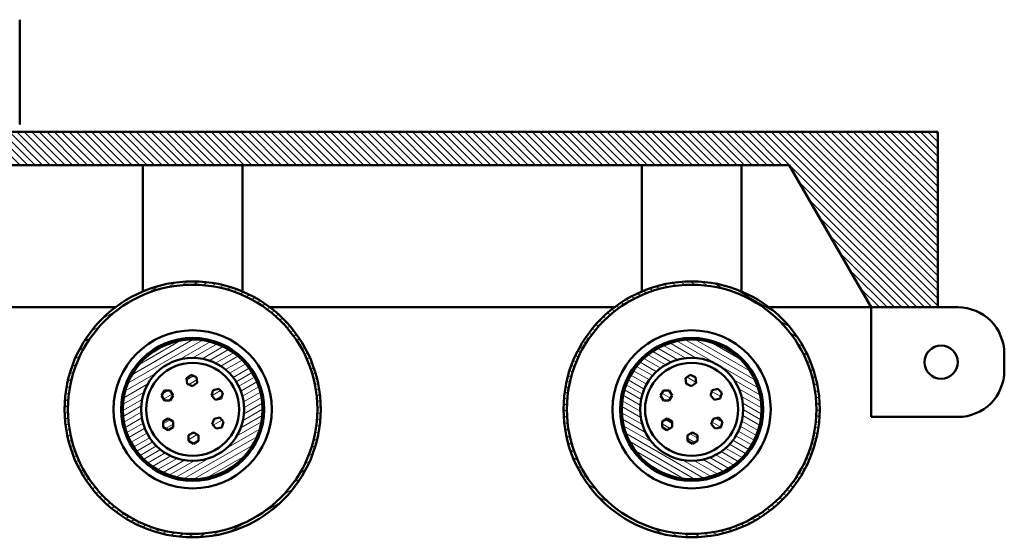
# Model space of a CAD drawing. Header units: millimetres. Extents: x -428974 to 63075, y -12164 to 49045.
# Tile 14 of 131: x -38388 to -16188, y -11447 to 235. Entities that reach past the tile are written whole.
import ezdxf

# ---------------------------------------------------------------- set-up
doc = ezdxf.new("R2010")
doc.units = ezdxf.units.MM
doc.header["$LTSCALE"] = 75
doc.layers.add('Hatch (ISO)', color=7, linetype='Continuous', lineweight=18)
doc.layers.add('Visible (ISO)', color=7, linetype='Continuous', lineweight=50)

msp = doc.modelspace()

# ---------------------------------------------------------------- hatches: boundary and pattern name
at = {"layer": 'Hatch (ISO)'}
h = msp.add_hatch(dxfattribs=at)
h.set_pattern_fill('ANSI31', color=256, scale=952.5, angle=90.00021046, style=0)
h.set_pattern_definition([(135.0002, (0, 0), (-84.1896, -84.1902), [])])
h.paths.add_polyline_path([(-17687.615, -6256.0264), (-17687.615, -2296.0264), (-38387.615, -2296.0264), (-40637.615, -2296.0264), (-62462.615, -2296.0264), (-62462.615, -6256.0264), (-60962.615, -6256.0264), (-59109.3206, -3046.0264), (-21040.9094, -3046.0264), (-19187.615, -6256.0264)])
h = msp.add_hatch(dxfattribs=at)
h.set_pattern_fill('ANSI31', color=256, scale=952.5, angle=-14.99997778, style=0)
h.set_pattern_definition([(30.00002, (0, 0), (-59.5313, 103.11113), [])])
edge = h.paths.add_edge_path()
edge.add_ellipse((-34487.615, -8558.5264), major_axis=(2887.5, 0), ratio=1, start_angle=0, end_angle=360)
edge = h.paths.add_edge_path(flags=0)
edge.add_ellipse((-34487.615, -8558.5264), major_axis=(-2812.5, 0), ratio=1, start_angle=0, end_angle=360)
edge = h.paths.add_edge_path()
edge.add_ellipse((-34487.615, -8558.5264), major_axis=(1574.6781, 0), ratio=1, start_angle=0, end_angle=360)
edge = h.paths.add_edge_path(flags=0)
edge.add_ellipse((-34487.615, -8558.5264), major_axis=(-1162.0721, 0), ratio=1, start_angle=0, end_angle=360)
h.paths.add_polyline_path([(-33807.2686, -8189.3902), (-33896.4518, -8094.9373), (-34022.842, -8124.9457), (-34060.0491, -8249.4071), (-33970.8659, -8343.8601), (-33844.4756, -8313.8516)])
h.paths.add_polyline_path([(-34399.2591, -7832.8348), (-34517.9483, -7780.0344), (-34623.0193, -7856.4221), (-34609.4012, -7985.6101), (-34490.712, -8038.4105), (-34385.6409, -7962.0228)])
h.paths.add_polyline_path([(-35188.1901, -8248.3501), (-35123.2382, -8360.8501), (-34993.3344, -8360.8501), (-34928.3824, -8248.3501), (-34993.3344, -8135.8501), (-35123.2382, -8135.8501)])
h.paths.add_polyline_path([(-35154.7838, -8961.3557), (-35043.0102, -9027.5499), (-34929.7976, -8963.8482), (-34928.3585, -8833.9524), (-35040.1321, -8767.7582), (-35153.3447, -8831.4599)])
h.paths.add_polyline_path([(-34470.8999, -9337.7341), (-34358.3999, -9272.7822), (-34358.3999, -9142.8784), (-34470.8999, -9077.9265), (-34583.3999, -9142.8784), (-34583.3999, -9272.7822)])
h.paths.add_polyline_path([(-33831.261, -8966.3421), (-33789.5441, -8843.319), (-33875.2268, -8745.6795), (-34002.6264, -8771.0631), (-34044.3434, -8894.0862), (-33958.6607, -8991.7258)])
h = msp.add_hatch(dxfattribs=at)
h.set_pattern_fill('ANSI31', color=256, scale=952.5, angle=105.00024554, style=0)
h.set_pattern_definition([(150.00025, (0, 0), (-59.5308, -103.1114), [])])
edge = h.paths.add_edge_path()
edge.add_ellipse((-23237.615, -8558.5264), major_axis=(2887.5, 0), ratio=1, start_angle=0, end_angle=360)
edge = h.paths.add_edge_path(flags=0)
edge.add_ellipse((-23237.615, -8558.5264), major_axis=(-2812.5, 0), ratio=1, start_angle=0, end_angle=360)
edge = h.paths.add_edge_path()
edge.add_ellipse((-23237.615, -8558.5264), major_axis=(1574.6781, 0), ratio=1, start_angle=0, end_angle=360)
edge = h.paths.add_edge_path(flags=0)
edge.add_ellipse((-23237.615, -8558.5264), major_axis=(-1162.0721, 0), ratio=1, start_angle=0, end_angle=360)
h.paths.add_polyline_path([(-22557.2686, -8189.3902), (-22646.4518, -8094.9373), (-22772.842, -8124.9457), (-22810.0491, -8249.4071), (-22720.8659, -8343.8601), (-22594.4756, -8313.8516)])
h.paths.add_polyline_path([(-23149.2591, -7832.8348), (-23267.9483, -7780.0344), (-23373.0193, -7856.4221), (-23359.4012, -7985.6101), (-23240.712, -8038.4105), (-23135.6409, -7962.0228)])
h.paths.add_polyline_path([(-23938.1901, -8248.3501), (-23873.2382, -8360.8501), (-23743.3344, -8360.8501), (-23678.3824, -8248.3501), (-23743.3344, -8135.8501), (-23873.2382, -8135.8501)])
h.paths.add_polyline_path([(-23904.7838, -8961.3557), (-23793.0102, -9027.5499), (-23679.7976, -8963.8482), (-23678.3585, -8833.9524), (-23790.1321, -8767.7582), (-23903.3447, -8831.4599)])
h.paths.add_polyline_path([(-23220.8999, -9337.7341), (-23108.3999, -9272.7822), (-23108.3999, -9142.8784), (-23220.8999, -9077.9265), (-23333.3999, -9142.8784), (-23333.3999, -9272.7822)])
h.paths.add_polyline_path([(-22581.261, -8966.3421), (-22539.5441, -8843.319), (-22625.2268, -8745.6795), (-22752.6264, -8771.0631), (-22794.3434, -8894.0862), (-22708.6607, -8991.7258)])

# ---------------------------------------------------------------- linework, layer by layer
at = {"layer": 'Visible (ISO)'}
for p, q in [((-38387.615, -2127.2764), (-38387.615, 235.2236)), ((-17687.615, -2296.0264), (-62462.615, -2296.0264)), ((-17687.615, -6256.0264), (-17687.615, -2296.0264)), ((-59109.3206, -3046.0264), (-21040.9094, -3046.0264)), ((-35612.615, -5896.0264), (-35612.615, -3046.0264)), ((-33362.615, -5896.0264), (-33362.615, -3046.0264)), ((-24362.615, -5896.0264), (-24362.615, -3046.0264)), ((-22112.615, -5896.0264), (-22112.615, -3046.0264)), ((-21040.9094, -3046.0264), (-19187.615, -6256.0264)), ((-35605.0898, -5896.0264), (-35612.615, -5896.0264)), ((-33362.615, -5896.0264), (-33370.1402, -5896.0264)), ((-24355.0898, -5896.0264), (-24362.615, -5896.0264)), ((-22112.615, -5896.0264), (-22120.1402, -5896.0264)), ((-43995.1598, -6256.0264), (-36230.0702, -6256.0264)), ((-32745.1598, -6256.0264), (-24980.0702, -6256.0264)), ((-21495.1598, -6256.0264), (-19187.615, -6256.0264)), ((-19187.615, -6256.0264), (-17687.615, -6256.0264)), ((-19187.615, -6256.0264), (-19187.615, -8731.0264)), ((-17687.615, -6256.0264), (-17237.615, -6256.0264)), ((-16187.615, -7306.0264), (-16187.615, -7681.0264)), ((-34517.9483, -7780.0344), (-34623.0193, -7856.4221)), ((-34623.0193, -7856.4221), (-34609.4012, -7985.6101)), ((-34609.4012, -7985.6101), (-34490.712, -8038.4105)), ((-34399.2591, -7832.8348), (-34517.9483, -7780.0344)), ((-34490.712, -8038.4105), (-34385.6409, -7962.0228)), ((-34385.6409, -7962.0228), (-34399.2591, -7832.8348)), ((-23267.9483, -7780.0344), (-23373.0193, -7856.4221)), ((-23373.0193, -7856.4221), (-23359.4012, -7985.6101)), ((-23359.4012, -7985.6101), (-23240.712, -8038.4105)), ((-23149.2591, -7832.8348), (-23267.9483, -7780.0344)), ((-23240.712, -8038.4105), (-23135.6409, -7962.0228)), ((-23135.6409, -7962.0228), (-23149.2591, -7832.8348)), ((-35123.2382, -8135.8501), (-35188.1901, -8248.3501)), ((-34993.3344, -8135.8501), (-35123.2382, -8135.8501)), ((-34928.3824, -8248.3501), (-34993.3344, -8135.8501)), ((-34022.842, -8124.9457), (-34060.0491, -8249.4071)), ((-33896.4518, -8094.9373), (-34022.842, -8124.9457)), ((-33807.2686, -8189.3902), (-33896.4518, -8094.9373)), ((-33844.4756, -8313.8516), (-33807.2686, -8189.3902)), ((-23873.2382, -8135.8501), (-23938.1901, -8248.3501)), ((-23743.3344, -8135.8501), (-23873.2382, -8135.8501)), ((-23678.3824, -8248.3501), (-23743.3344, -8135.8501)), ((-22772.842, -8124.9457), (-22810.0491, -8249.4071)), ((-22646.4518, -8094.9373), (-22772.842, -8124.9457)), ((-22557.2686, -8189.3902), (-22646.4518, -8094.9373)), ((-22594.4756, -8313.8516), (-22557.2686, -8189.3902)), ((-35188.1901, -8248.3501), (-35123.2382, -8360.8501)), ((-35123.2382, -8360.8501), (-34993.3344, -8360.8501)), ((-34993.3344, -8360.8501), (-34928.3824, -8248.3501)), ((-34060.0491, -8249.4071), (-33970.8659, -8343.8601)), ((-33970.8659, -8343.8601), (-33844.4756, -8313.8516)), ((-23938.1901, -8248.3501), (-23873.2382, -8360.8501)), ((-23873.2382, -8360.8501), (-23743.3344, -8360.8501)), ((-23743.3344, -8360.8501), (-23678.3824, -8248.3501)), ((-22810.0491, -8249.4071), (-22720.8659, -8343.8601)), ((-22720.8659, -8343.8601), (-22594.4756, -8313.8516)), ((-35153.3447, -8831.4599), (-35154.7838, -8961.3557)), ((-35040.1321, -8767.7582), (-35153.3447, -8831.4599)), ((-34928.3585, -8833.9524), (-35040.1321, -8767.7582)), ((-34929.7976, -8963.8482), (-34928.3585, -8833.9524)), ((-34002.6264, -8771.0631), (-34044.3434, -8894.0862)), ((-33875.2268, -8745.6795), (-34002.6264, -8771.0631)), ((-33789.5441, -8843.319), (-33875.2268, -8745.6795)), ((-33831.261, -8966.3421), (-33789.5441, -8843.319)), ((-23903.3447, -8831.4599), (-23904.7838, -8961.3557)), ((-23790.1321, -8767.7582), (-23903.3447, -8831.4599)), ((-23678.3585, -8833.9524), (-23790.1321, -8767.7582)), ((-23679.7976, -8963.8482), (-23678.3585, -8833.9524)), ((-22752.6264, -8771.0631), (-22794.3434, -8894.0862)), ((-22625.2268, -8745.6795), (-22752.6264, -8771.0631)), ((-22539.5441, -8843.319), (-22625.2268, -8745.6795)), ((-22581.261, -8966.3421), (-22539.5441, -8843.319)), ((-19187.615, -8731.0264), (-17237.615, -8731.0264)), ((-35154.7838, -8961.3557), (-35043.0102, -9027.5499)), ((-35043.0102, -9027.5499), (-34929.7976, -8963.8482)), ((-34470.8999, -9077.9265), (-34583.3999, -9142.8784)), ((-34358.3999, -9142.8784), (-34470.8999, -9077.9265)), ((-34044.3434, -8894.0862), (-33958.6607, -8991.7258)), ((-33958.6607, -8991.7258), (-33831.261, -8966.3421)), ((-23904.7838, -8961.3557), (-23793.0102, -9027.5499)), ((-23793.0102, -9027.5499), (-23679.7976, -8963.8482)), ((-23220.8999, -9077.9265), (-23333.3999, -9142.8784)), ((-23108.3999, -9142.8784), (-23220.8999, -9077.9265)), ((-22794.3434, -8894.0862), (-22708.6607, -8991.7258)), ((-22708.6607, -8991.7258), (-22581.261, -8966.3421)), ((-34583.3999, -9142.8784), (-34583.3999, -9272.7822)), ((-34583.3999, -9272.7822), (-34470.8999, -9337.7341)), ((-34470.8999, -9337.7341), (-34358.3999, -9272.7822)), ((-34358.3999, -9272.7822), (-34358.3999, -9142.8784)), ((-23333.3999, -9142.8784), (-23333.3999, -9272.7822)), ((-23333.3999, -9272.7822), (-23220.8999, -9337.7341)), ((-23220.8999, -9337.7341), (-23108.3999, -9272.7822)), ((-23108.3999, -9272.7822), (-23108.3999, -9142.8784))]:
    msp.add_line(p, q, dxfattribs=at)
for centre, radius in [((-34487.615, -8558.5264), 2887.5), ((-34487.615, -8558.5264), 2812.5), ((-23237.615, -8558.5264), 2887.5), ((-23237.615, -8558.5264), 2812.5), ((-34487.615, -8558.5264), 1782.9686), ((-23237.615, -8558.5264), 1782.9686), ((-34487.615, -8558.5264), 1612.5), ((-34487.615, -8558.5264), 1574.6781), ((-23237.615, -8558.5264), 1612.5), ((-23237.615, -8558.5264), 1574.6781), ((-17612.615, -7493.5264), 375), ((-34487.615, -8558.5264), 1162.0721), ((-34487.615, -8558.5264), 1050), ((-23237.615, -8558.5264), 1162.0721), ((-23237.615, -8558.5264), 1050)]:
    msp.add_circle(centre, radius, dxfattribs=at)
for centre, start, end in [((-17237.615, -7306.0264), 0, 90), ((-17237.615, -7681.0264), 270, 0)]:
    msp.add_arc(centre, 1050, start, end, dxfattribs=at)

doc.saveas('drawing.dxf')
